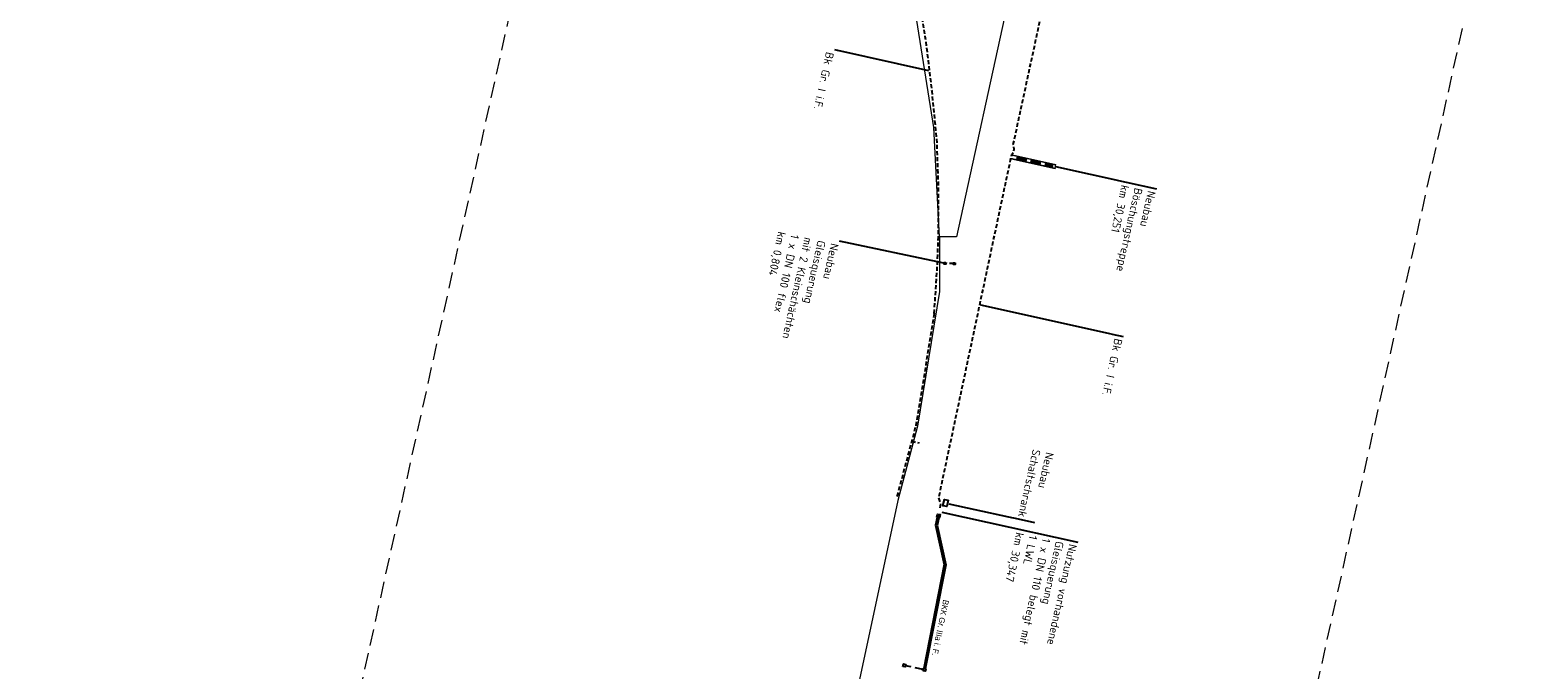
# Model space of a CAD drawing. Header units: metres. Extents: x 3425266 to 3446567, y 5432533 to 5452217.
# Tile 54 of 82: x 3435867 to 3436331, y 5440824 to 5441021. Entities that reach past the tile are written whole.
import ezdxf
from ezdxf import colors
from ezdxf.entities.mleader import LeaderData, LeaderLine
from ezdxf.math import Vec2, Vec3

# ---------------------------------------------------------------- set-up
doc = ezdxf.new("R2010")
doc.units = ezdxf.units.M
doc.header["$MEASUREMENT"] = 0
doc.linetypes.add('DASHED', pattern=[0.75, 0.5, -0.25])
doc.linetypes.add('STRICHLINIEX2', pattern=[1.5, 1, -0.5])
doc.layers.add('B_KTB_Text', color=7, linetype='Continuous', lineweight=18, true_color=0x939393)
doc.layers.add('MC-AL-Blattschnitte_3433', color=30, linetype='STRICHLINIEX2', lineweight=18, plot=False)
for name, color, linetype, lineweight in [('MC-AL_Neubau_Planung-ESTW-Landau-Kabel_ausgeschaltet_LIN', 50, 'Continuous', 25), ('MC-AL_Neubau_Planung-ESTW-Landau-Kabel_ausgeschaltet_TXT', 50, 'Continuous', 25), ('MC-AL_Neubau_Planung-ESTW-Landau-Kabel_LIN', 10, 'Continuous', 25), ('MC_P_Beschriftung_Kabeltrog_TXT', 10, 'Continuous', 25), ('N_KTB', 10, 'Continuous', 25), ('N_KTB Verrohrung', 10, 'DASHED', 25), ('N_KTB_Text', 10, 'Continuous', 18), ('N_Treppe', 10, 'Continuous', 20), ('R_Draht', 40, 'Continuous', 18)]:
    doc.layers.add(name, color=color, linetype=linetype, lineweight=lineweight)
doc.layers.add('MC-AL_Verlauf_KTB_Bestandstrog_LIN', color=80, linetype='Continuous')
doc.styles.add('Isocpeur', font='isocpeur.ttf')
doc.styles.add('K_ISOCP', font='k_isocp.shx')

# ---------------------------------------------------------------- blocks, each defined once
blk = doc.blocks.new('_None')

msp = doc.modelspace()

# ---------------------------------------------------------------- linework, layer by layer
at = {"layer": 'MC-AL_Neubau_Planung-ESTW-Landau-Kabel_LIN', "linetype": 'DASHED', "ltscale": 2.5}
msp.add_lwpolyline([(3436138.397, 5440894.502), (3436140.659, 5440894.028)], dxfattribs=at)
at = {"layer": 'MC-AL_Verlauf_KTB_Bestandstrog_LIN', "linetype": 'DASHED', "ltscale": 2.5, "flags": 128}
msp.add_lwpolyline([(3436147.114, 5440874.003), (3436147.331, 5440875.256), (3436146.756, 5440877.158), (3436169.188, 5440982.722), (3436169.756, 5440983.547), (3436169.929, 5440984.385), (3436169.664, 5440985.787), (3436199.534, 5441124.185), (3436251.201, 5441361.928), (3436255.833, 5441383.325), (3436256.569, 5441385.521), (3436256.384, 5441386.376), (3436280.158, 5441496.082), (3436296.942, 5441573.811), (3436297.931, 5441576.89), (3436304.908, 5441608.016), (3436308.691, 5441625.228), (3436308.754, 5441626.884), (3436311.503, 5441639.955), (3436311.623, 5441641.662), (3436324.388, 5441700.497), (3436325.8, 5441705.076), (3436352.128, 5441825.918), (3436389.024, 5441995.168), (3436389.943, 5441996.953), (3436390.352, 5441998.747), (3436390.214, 5442000.514), (3436412.992, 5442105.424)], dxfattribs=at)
at = {"layer": 'N_KTB', "flags": 128}
for points in [[(3436151.746, 5440949.385), (3436151.73, 5440948.885), (3436151.23, 5440948.901), (3436151.246, 5440949.401)], [(3436135.711, 5440825.22), (3436135.877, 5440825.971), (3436136.59, 5440825.814), (3436136.423, 5440825.062)], [(3436141.833, 5440823.864), (3436141.999, 5440824.616), (3436142.712, 5440824.459), (3436142.546, 5440823.707)]]:
    msp.add_lwpolyline(points, close=True, dxfattribs=at)
at = {"layer": 'N_KTB Verrohrung', "ltscale": 5, "flags": 128}
msp.add_lwpolyline([(3436141.916, 5440824.24), (3436136.506, 5440825.436)], dxfattribs=at)
at = {"layer": 'N_Treppe', "lineweight": 9}
for p, q in [((3436169.179, 5440981.479), (3436169.158, 5440981.382)), ((3436169.417, 5440982.553), (3436169.395, 5440982.456)), ((3436170.882, 5440982.229), (3436170.645, 5440981.155)), ((3436170.882, 5440982.229), (3436170.645, 5440981.155)), ((3436171.066, 5440982.087), (3436170.85, 5440981.11)), ((3436171.271, 5440982.041), (3436171.055, 5440981.065)), ((3436171.476, 5440981.996), (3436171.26, 5440981.02)), ((3436171.681, 5440981.951), (3436171.465, 5440980.974)), ((3436171.886, 5440981.905), (3436171.67, 5440980.929)), ((3436172.091, 5440981.86), (3436171.875, 5440980.884)), ((3436172.296, 5440981.815), (3436172.08, 5440980.838)), ((3436172.501, 5440981.769), (3436172.285, 5440980.793)), ((3436172.706, 5440981.724), (3436172.49, 5440980.748)), ((3436172.911, 5440981.679), (3436172.695, 5440980.702)), ((3436173.116, 5440981.633), (3436172.901, 5440980.657)), ((3436173.321, 5440981.588), (3436173.106, 5440980.612)), ((3436173.526, 5440981.543), (3436173.311, 5440980.566)), ((3436173.731, 5440981.497), (3436173.516, 5440980.521)), ((3436175.196, 5440981.174), (3436174.98, 5440980.197)), ((3436175.401, 5440981.129), (3436175.185, 5440980.152)), ((3436175.606, 5440981.083), (3436175.39, 5440980.107)), ((3436175.811, 5440981.038), (3436175.596, 5440980.062)), ((3436176.016, 5440980.993), (3436175.801, 5440980.016)), ((3436176.221, 5440980.947), (3436176.006, 5440979.971)), ((3436176.426, 5440980.902), (3436176.211, 5440979.926)), ((3436176.632, 5440980.857), (3436176.416, 5440979.88)), ((3436176.837, 5440980.811), (3436176.621, 5440979.835)), ((3436177.042, 5440980.766), (3436176.826, 5440979.79)), ((3436177.247, 5440980.721), (3436177.031, 5440979.744)), ((3436177.452, 5440980.675), (3436177.236, 5440979.699)), ((3436177.657, 5440980.63), (3436177.441, 5440979.654)), ((3436177.862, 5440980.585), (3436177.646, 5440979.608)), ((3436178.067, 5440980.54), (3436177.851, 5440979.563)), ((3436179.531, 5440980.216), (3436179.316, 5440979.239)), ((3436179.737, 5440980.17), (3436179.521, 5440979.194)), ((3436179.942, 5440980.125), (3436179.726, 5440979.148)), ((3436180.147, 5440980.08), (3436179.931, 5440979.103))]:
    msp.add_line(p, q, dxfattribs=at)
for points in [[(3436169.477, 5440981.393), (3436169.465, 5440981.334), (3436169.406, 5440981.347), (3436169.419, 5440981.406), (3436169.477, 5440981.393)], [(3436170.454, 5440981.177), (3436170.441, 5440981.119), (3436170.382, 5440981.132), (3436170.395, 5440981.19), (3436170.454, 5440981.177)], [(3436171.03, 5440981.05), (3436171.017, 5440980.991), (3436170.958, 5440981.004), (3436170.971, 5440981.063), (3436171.03, 5440981.05)], [(3436171.909, 5440980.856), (3436171.896, 5440980.797), (3436171.837, 5440980.81), (3436171.85, 5440980.869), (3436171.909, 5440980.856)], [(3436172.788, 5440980.662), (3436172.775, 5440980.603), (3436172.716, 5440980.616), (3436172.729, 5440980.674), (3436172.788, 5440980.662)], [(3436173.666, 5440980.467), (3436173.653, 5440980.409), (3436173.595, 5440980.422), (3436173.608, 5440980.48), (3436173.666, 5440980.467)], [(3436175.033, 5440980.165), (3436175.02, 5440980.107), (3436174.962, 5440980.12), (3436174.975, 5440980.178), (3436175.033, 5440980.165)], [(3436175.912, 5440979.971), (3436175.899, 5440979.913), (3436175.841, 5440979.925), (3436175.854, 5440979.984), (3436175.912, 5440979.971)], [(3436176.791, 5440979.777), (3436176.778, 5440979.718), (3436176.719, 5440979.731), (3436176.732, 5440979.79), (3436176.791, 5440979.777)], [(3436177.67, 5440979.583), (3436177.657, 5440979.524), (3436177.598, 5440979.537), (3436177.611, 5440979.596), (3436177.67, 5440979.583)], [(3436178.002, 5440979.509), (3436177.989, 5440979.451), (3436177.93, 5440979.464), (3436177.943, 5440979.522), (3436178.002, 5440979.509)], [(3436179.369, 5440979.207), (3436179.356, 5440979.149), (3436179.297, 5440979.162), (3436179.31, 5440979.22), (3436179.369, 5440979.207)], [(3436180.248, 5440979.013), (3436180.235, 5440978.954), (3436180.176, 5440978.967), (3436180.189, 5440979.026), (3436180.248, 5440979.013)]]:
    msp.add_lwpolyline(points, dxfattribs=at)
at = {"layer": 'R_Draht', "linetype": 'Continuous', "lineweight": 15}
for p, q in [((3436181.75, 5441092.344), (3436152.203, 5440957.38)), ((3436145.216, 5440991.017), (3436137.038, 5441042.28))]:
    msp.add_line(p, q, dxfattribs=at)

# ---------------------------------------------------------------- next in the draw order: leaders
at = {"layer": 'B_KTB_Text'}
ml = msp.add_multileader_mtext('Standard', dxfattribs=at)
ml.set_content('Bk Gr. I i.F.', color=256, style='Isocpeur')
ml.set_leader_properties()
ml.set_arrow_properties(name='NONE')
ml.build(insert=Vec2(0, 0))
ml.multileader.update_dxf_attribs({"has_text_frame": 1, "text_left_attachment_type": 0, "text_right_attachment_type": 0, "dogleg_length": 0, "arrow_head_size": 0.18})
ctx = ml.context
ctx.base_point, ctx.char_height, ctx.arrow_head_size, ctx.landing_gap_size, ctx.plane_origin, ctx.plane_x_axis, ctx.plane_y_axis = Vec3(3436203.481, 5440926.728), 2.5, 0.18, 1, Vec3(3436271.183, 5440912.792), Vec3(-0.215843, -0.9764281), Vec3(0.9764281, -0.215843)
ctx.left_attachment, ctx.right_attachment = 0, 0
notes = []
notes.append((ctx, [(0, (1, 1, 0), (3436203.481, 5440926.728), (-0.215843, -0.9764281), 0, [(0, [(3436159.541, 5440936.441)], 0, [])])]))
ctx.mtext.insert, ctx.mtext.text_direction, ctx.mtext.rotation, ctx.mtext.flow_direction = Vec3(3436203.265, 5440925.751), Vec3(-0.215843, -0.9764281), 4.4948339, 5
ctx.mtext.has_bg_fill, ctx.mtext.bg_color, ctx.mtext.bg_scale_factor, ctx.mtext.bg_transparency, ctx.mtext.use_window_bg_color = 1, -1027028792, 1.5, 0, 1
at = {"layer": 'MC-AL_Neubau_Planung-ESTW-Landau-Kabel_ausgeschaltet_TXT'}
ml = msp.add_multileader_mtext('Standard', dxfattribs=at)
ml.set_content('Neubau\\PBöschungstreppe\\Pkm 30,251', color=256, style='Isocpeur')
ml.set_leader_properties()
ml.set_arrow_properties(name='NONE')
ml.build(insert=Vec2(0, 0))
ml.multileader.update_dxf_attribs({"has_text_frame": 1, "text_left_attachment_type": 0, "text_right_attachment_type": 0, "dogleg_length": 0, "arrow_head_size": 0.18})
ctx = ml.context
ctx.base_point, ctx.char_height, ctx.arrow_head_size, ctx.landing_gap_size, ctx.plane_origin, ctx.plane_x_axis, ctx.plane_y_axis = Vec3(3436213.735, 5440972.143), 2.5, 0.18, 1, Vec3(3436378.057, 5440893.188), Vec3(-0.215843, -0.9764281), Vec3(0.9764281, -0.215843)
ctx.left_attachment, ctx.right_attachment = 0, 0
notes.append((ctx, [(0, (1, 1, 0), (3436213.735, 5440972.143), (-0.215843, -0.9764281), 0, [(0, [(3436182.656, 5440979.012)], 0, [])])]))
ctx.mtext.insert, ctx.mtext.text_direction, ctx.mtext.rotation, ctx.mtext.flow_direction = Vec3(3436213.519, 5440971.166), Vec3(-0.215843, -0.9764281), 4.4948339, 5
ctx.mtext.has_bg_fill, ctx.mtext.bg_color, ctx.mtext.bg_scale_factor, ctx.mtext.bg_transparency, ctx.mtext.use_window_bg_color = 1, -1027028792, 1.5, 0, 1
ml = msp.add_multileader_mtext('Standard', dxfattribs=at)
ml.set_content('Neubau\\PGleisquerung\\Pmit 2 Kleinschächten\\P1 x DN 100 flex\\Pkm 0,804', color=256, style='Isocpeur')
ml.set_leader_properties()
ml.set_arrow_properties(name='NONE')
ml.build(insert=Vec2(0, 0))
ml.multileader.update_dxf_attribs({"has_text_frame": 1, "text_left_attachment_type": 0, "text_right_attachment_type": 0, "dogleg_length": 0, "arrow_head_size": 0.18})
ctx = ml.context
ctx.base_point, ctx.char_height, ctx.arrow_head_size, ctx.landing_gap_size, ctx.plane_origin, ctx.plane_x_axis, ctx.plane_y_axis = Vec3(3436116.238, 5440956.007), 2.5, 0.18, 1, Vec3(3436255.544, 5440913.932), Vec3(-0.215843, -0.9764281), Vec3(0.9764281, -0.215843)
ctx.left_attachment, ctx.right_attachment = 0, 0
notes.append((ctx, [(0, (1, 1, 0), (3436116.238, 5440956.007), (-0.215843, -0.9764281), 0, [(0, [(3436148.324, 5440949.284)], 0, [])])]))
ctx.mtext.insert, ctx.mtext.text_direction, ctx.mtext.rotation, ctx.mtext.flow_direction = Vec3(3436116.022, 5440955.031), Vec3(-0.215843, -0.9764281), 4.4948339, 5
ctx.mtext.has_bg_fill, ctx.mtext.bg_color, ctx.mtext.bg_scale_factor, ctx.mtext.bg_transparency, ctx.mtext.use_window_bg_color = 1, -1027028792, 1.5, 0, 1
at = {"layer": 'N_KTB_Text'}
ml = msp.add_multileader_mtext('Standard', dxfattribs=at)
ml.set_content('Nutzung vorhandene\\PGleisquerung\\P1 x DN 110 belegt mit\\P1 LWL\\Pkm 30,347', color=256, style='Isocpeur')
ml.set_leader_properties()
ml.set_arrow_properties(name='NONE')
ml.build(insert=Vec2(0, 0))
ml.multileader.update_dxf_attribs({"has_text_frame": 1, "text_left_attachment_type": 0, "text_right_attachment_type": 0, "dogleg_length": 0, "arrow_head_size": 0.18})
ctx = ml.context
ctx.base_point, ctx.char_height, ctx.arrow_head_size, ctx.landing_gap_size, ctx.plane_origin, ctx.plane_x_axis, ctx.plane_y_axis = Vec3(3436189.498, 5440863.471), 2.5, 0.18, 1, Vec3(3436350.483, 5440777.265), Vec3(-0.215843, -0.9764281), Vec3(0.9764281, -0.215843)
ctx.left_attachment, ctx.right_attachment = 0, 0
notes.append((ctx, [(0, (1, 1, 0), (3436189.498, 5440863.471), (-0.215843, -0.9764281), 0, [(0, [(3436147.702, 5440872.71)], 0, [])])]))
ctx.mtext.insert, ctx.mtext.text_direction, ctx.mtext.rotation, ctx.mtext.flow_direction = Vec3(3436189.282, 5440862.495), Vec3(-0.215843, -0.9764281), 4.4948339, 5
ctx.mtext.has_bg_fill, ctx.mtext.bg_color, ctx.mtext.bg_scale_factor, ctx.mtext.bg_transparency, ctx.mtext.use_window_bg_color = 1, -1027028792, 1.5, 0, 1
for ctx, leaders in notes:
    for number, flags, end, landing, length, lines in leaders:
        leader = LeaderData()
        leader.index, (leader.has_last_leader_line, leader.has_dogleg_vector, leader.attachment_direction) = number, flags
        leader.last_leader_point, leader.dogleg_vector, leader.dogleg_length = Vec3(end), Vec3(landing), length
        for number, points, colour, breaks in lines:
            line = LeaderLine()
            line.index, line.vertices, line.color, line.breaks = number, Vec3.list(points), colors.encode_raw_color(colour), breaks
            leader.lines.append(line)
        ctx.leaders.append(leader)

# ---------------------------------------------------------------- next in the draw order: linework, layer by layer
at = {"layer": 'MC-AL_Verlauf_KTB_Bestandstrog_LIN', "linetype": 'DASHED', "ltscale": 2.5, "flags": 128}
msp.add_lwpolyline([(3436145.328, 5440933.815), (3436145.397, 5440934.983), (3436145.816, 5440940.952), (3436146.34, 5440949.312), (3436146.599, 5440957.333), (3436146.684, 5440972.307), (3436146.198, 5440986.198), (3436145.845, 5440990.366), (3436144.661, 5441002.169), (3436143.565, 5441011.774), (3436142.584, 5441018.964), (3436141.001, 5441028.253), (3436140.001, 5441034.021), (3436138.735, 5441040.857), (3436138.094, 5441043.808), (3436136.398, 5441050.621), (3436133.958, 5441059.286), (3436131.875, 5441066.237), (3436129.222, 5441074.711), (3436127.65, 5441079.416), (3436126.341, 5441083.492), (3436123.315, 5441091.76), (3436120.049, 5441099.851), (3436116.258, 5441108.609), (3436113.385, 5441114.787), (3436108.907, 5441123.471), (3436104.52, 5441131.707), (3436100.078, 5441139.597), (3436095.314, 5441147.677), (3436090.673, 5441155.003), (3436085.502, 5441162.682), (3436079.203, 5441171.593), (3436073.443, 5441179.114), (3436067.333, 5441186.726), (3436060.846, 5441194.309), (3436056.219, 5441199.448), (3436054.383, 5441201.463), (3436048.527, 5441207.637), (3436041.874, 5441214.262), (3436034.379, 5441221.356), (3436025.926, 5441228.878), (3436017.255, 5441236.04), (3436010.02, 5441241.692), (3436002.102, 5441247.504), (3435995.919, 5441251.825), (3435987.783, 5441257.249), (3435980.434, 5441261.789), (3435972.99, 5441266.209), (3435964.752, 5441270.785), (3435956.563, 5441275.04), (3435947.68, 5441279.414), (3435939.252, 5441283.309), (3435930.603, 5441286.988), (3435921.142, 5441290.635), (3435912.563, 5441293.757), (3435903.001, 5441296.892), (3435893.832, 5441299.603), (3435885.595, 5441301.796), (3435877.618, 5441303.759), (3435870.162, 5441305.361), (3435864.866, 5441306.364), (3435858.789, 5441307.466), (3435854.718, 5441308.297), (3435841.681, 5441308.873), (3435837.319, 5441308.473), (3435817.277, 5441310.045), (3435798.222, 5441310.416), (3435779.859, 5441310.008), (3435767.37, 5441309.13, 0.0218032), (3435742.083, 5441306.224, 0.0147077), (3435699.569, 5441298.747), (3435669.86, 5441293.369), (3435575.389, 5441275.642)], format="xyb", dxfattribs=at)
msp.add_lwpolyline([(3436145.328, 5440933.815), (3436139.678, 5440899.303), (3436133.791, 5440877.243)], dxfattribs=at)
at = {"layer": 'N_KTB', "flags": 128}
for points in [[(3436148.922, 5440949.474), (3436148.906, 5440948.974), (3436148.407, 5440948.99), (3436148.423, 5440949.49)], [(3436146.092, 5440871.107), (3436146.308, 5440872.083), (3436147.128, 5440871.902), (3436146.912, 5440870.925), (3436146.092, 5440871.107)]]:
    msp.add_lwpolyline(points, close=True, dxfattribs=at)
for points in [[(3436146.259, 5440871.07), (3436145.718, 5440868.624), (3436148.375, 5440856.62), (3436142.101, 5440824.594)], [(3436146.747, 5440870.962), (3436146.223, 5440868.591), (3436148.863, 5440856.512), (3436142.589, 5440824.486)], [(3436147.02, 5440871.413), (3436146.2, 5440871.595)]]:
    msp.add_lwpolyline(points, dxfattribs=at)
at = {"layer": 'N_KTB Verrohrung', "ltscale": 2.5}
msp.add_lwpolyline([(3436151.238, 5440949.151), (3436148.914, 5440949.224)], dxfattribs=at)
at = {"layer": 'N_Treppe', "lineweight": 9}
for p, q in [((3436169.157, 5440981.382), (3436182.526, 5440978.428)), ((3436169.179, 5440981.479), (3436182.548, 5440978.525)), ((3436169.395, 5440982.456), (3436182.763, 5440979.501)), ((3436169.417, 5440982.554), (3436182.785, 5440979.598)), ((3436180.352, 5440980.034), (3436180.136, 5440979.058)), ((3436180.557, 5440979.989), (3436180.341, 5440979.013)), ((3436180.762, 5440979.944), (3436180.546, 5440978.967)), ((3436180.967, 5440979.898), (3436180.751, 5440978.922)), ((3436181.172, 5440979.853), (3436180.956, 5440978.877)), ((3436181.377, 5440979.808), (3436181.161, 5440978.831)), ((3436181.582, 5440979.762), (3436181.366, 5440978.786)), ((3436181.787, 5440979.717), (3436181.571, 5440978.741)), ((3436182.548, 5440978.525), (3436182.526, 5440978.428)), ((3436182.548, 5440978.525), (3436182.781, 5440979.579)), ((3436182.763, 5440979.501), (3436182.785, 5440979.598))]:
    msp.add_line(p, q, dxfattribs=at)
for points in [[(3436169.162, 5440981.401), (3436181.797, 5440978.609)], [(3436169.175, 5440981.46), (3436181.81, 5440978.668)], [(3436181.126, 5440978.819), (3436181.113, 5440978.76), (3436181.055, 5440978.773), (3436181.068, 5440978.832), (3436181.126, 5440978.819)], [(3436181.81, 5440978.668), (3436181.797, 5440978.609)], [(3436182.59, 5440978.717), (3436182.619, 5440978.849)]]:
    msp.add_lwpolyline(points, dxfattribs=at)
at = {"layer": 'R_Draht', "linetype": 'Continuous', "lineweight": 15}
for p, q in [((3436146.973, 5440957.38), (3436145.216, 5440991.017)), ((3436146.973, 5440957.38), (3436146.967, 5440940.606)), ((3436152.203, 5440957.38), (3436146.973, 5440957.38)), ((3436146.967, 5440940.606), (3436140.145, 5440899.132)), ((3436140.145, 5440899.132), (3436134.178, 5440876.277)), ((3436134.178, 5440876.277), (3436093.381, 5440685.948))]:
    msp.add_line(p, q, dxfattribs=at)

# ---------------------------------------------------------------- next in the draw order: texts
at = {"layer": 'MC_P_Beschriftung_Kabeltrog_TXT', "insert": (3436149.886, 5440845.483), "char_height": 1.8, "attachment_point": 1, "rotation": 258.38847, "style": 'K_ISOCP'}
msp.add_mtext_dynamic_manual_height_columns('BKK Gr. IIIa i. F.', width=17.65098, gutter_width=12.5, heights=[0], dxfattribs=at)

# ---------------------------------------------------------------- next in the draw order: leaders
at = {"layer": 'B_KTB_Text'}
ml = msp.add_multileader_mtext('Standard', dxfattribs=at)
ml.set_content('Bk Gr. I i.F.', color=256, style='Isocpeur')
ml.set_leader_properties()
ml.set_arrow_properties(name='NONE')
ml.build(insert=Vec2(0, 0))
ml.multileader.update_dxf_attribs({"has_text_frame": 1, "text_left_attachment_type": 0, "text_right_attachment_type": 0, "dogleg_length": 0, "arrow_head_size": 0.18})
ctx = ml.context
ctx.base_point, ctx.char_height, ctx.arrow_head_size, ctx.landing_gap_size, ctx.plane_origin, ctx.plane_x_axis, ctx.plane_y_axis = Vec3(3436114.747, 5441014.853), 2.5, 0.18, 1, Vec3(3436180.198, 5441001.414), Vec3(-0.215843, -0.9764281), Vec3(0.9764281, -0.215843)
ctx.left_attachment, ctx.right_attachment = 0, 0
notes = []
notes.append((ctx, [(0, (1, 1, 0), (3436114.747, 5441014.853), (-0.215843, -0.9764281), 0, [(0, [(3436143.697, 5441008.453)], 0, [])])]))
ctx.mtext.insert, ctx.mtext.text_direction, ctx.mtext.rotation, ctx.mtext.flow_direction = Vec3(3436114.531, 5441013.877), Vec3(-0.215843, -0.9764281), 4.4948339, 5
ctx.mtext.has_bg_fill, ctx.mtext.bg_color, ctx.mtext.bg_scale_factor, ctx.mtext.bg_transparency, ctx.mtext.use_window_bg_color = 1, -1027028792, 1.5, 0, 1
at = {"layer": 'MC-AL_Neubau_Planung-ESTW-Landau-Kabel_ausgeschaltet_TXT'}
ml = msp.add_multileader_mtext('Standard', dxfattribs=at)
ml.set_content('Neubau\\PSchaltschrank', color=256, style='Isocpeur')
ml.set_leader_properties()
ml.set_arrow_properties(name='NONE')
ml.build(insert=Vec2(0, 0))
ml.multileader.update_dxf_attribs({"has_text_frame": 1, "dogleg_length": 0, "arrow_head_size": 2})
ctx = ml.context
ctx.base_point, ctx.char_height, ctx.arrow_head_size, ctx.landing_gap_size, ctx.plane_origin, ctx.plane_x_axis, ctx.plane_y_axis = Vec3(3436181.219, 5440892.231), 2.5, 2, 1.25, Vec3(3436300.474, 5440825.076), Vec3(-0.215843, -0.9764281), Vec3(0.9764281, -0.215843)
notes.append((ctx, [(1, (1, 1, 0), (3436176.201, 5440869.529), (0.215843, 0.9764281), 0, [(0, [(3436149.858, 5440875.198)], 0, [])])]))
ctx.mtext.insert, ctx.mtext.text_direction, ctx.mtext.rotation, ctx.mtext.flow_direction = Vec3(3436182.17, 5440890.74), Vec3(-0.215843, -0.9764281), 4.4948339, 5
ctx.mtext.has_bg_fill, ctx.mtext.bg_color, ctx.mtext.bg_scale_factor, ctx.mtext.bg_transparency, ctx.mtext.use_window_bg_color = 1, -1027028792, 1.5, 0, 1
for ctx, leaders in notes:
    for number, flags, end, landing, length, lines in leaders:
        leader = LeaderData()
        leader.index, (leader.has_last_leader_line, leader.has_dogleg_vector, leader.attachment_direction) = number, flags
        leader.last_leader_point, leader.dogleg_vector, leader.dogleg_length = Vec3(end), Vec3(landing), length
        for number, points, colour, breaks in lines:
            line = LeaderLine()
            line.index, line.vertices, line.color, line.breaks = number, Vec3.list(points), colors.encode_raw_color(colour), breaks
            leader.lines.append(line)
        ctx.leaders.append(leader)

# ---------------------------------------------------------------- next in the draw order: linework, layer by layer
at = {"layer": 'MC-AL-Blattschnitte_3433', "ltscale": 5}
msp.add_lwpolyline([(3436406.452, 5441468.164), (3436172.744, 5440410.917), (3435892.509, 5440472.864), (3436126.217, 5441530.111)], close=True, dxfattribs=at)
at = {"layer": 'MC-AL_Neubau_Planung-ESTW-Landau-Kabel_ausgeschaltet_LIN', "flags": 128}
msp.add_lwpolyline([(3436149.593, 5440876.318), (3436149.179, 5440874.417), (3436148.034, 5440874.667), (3436148.449, 5440876.567)], close=True, dxfattribs=at)

doc.saveas('drawing.dxf')
